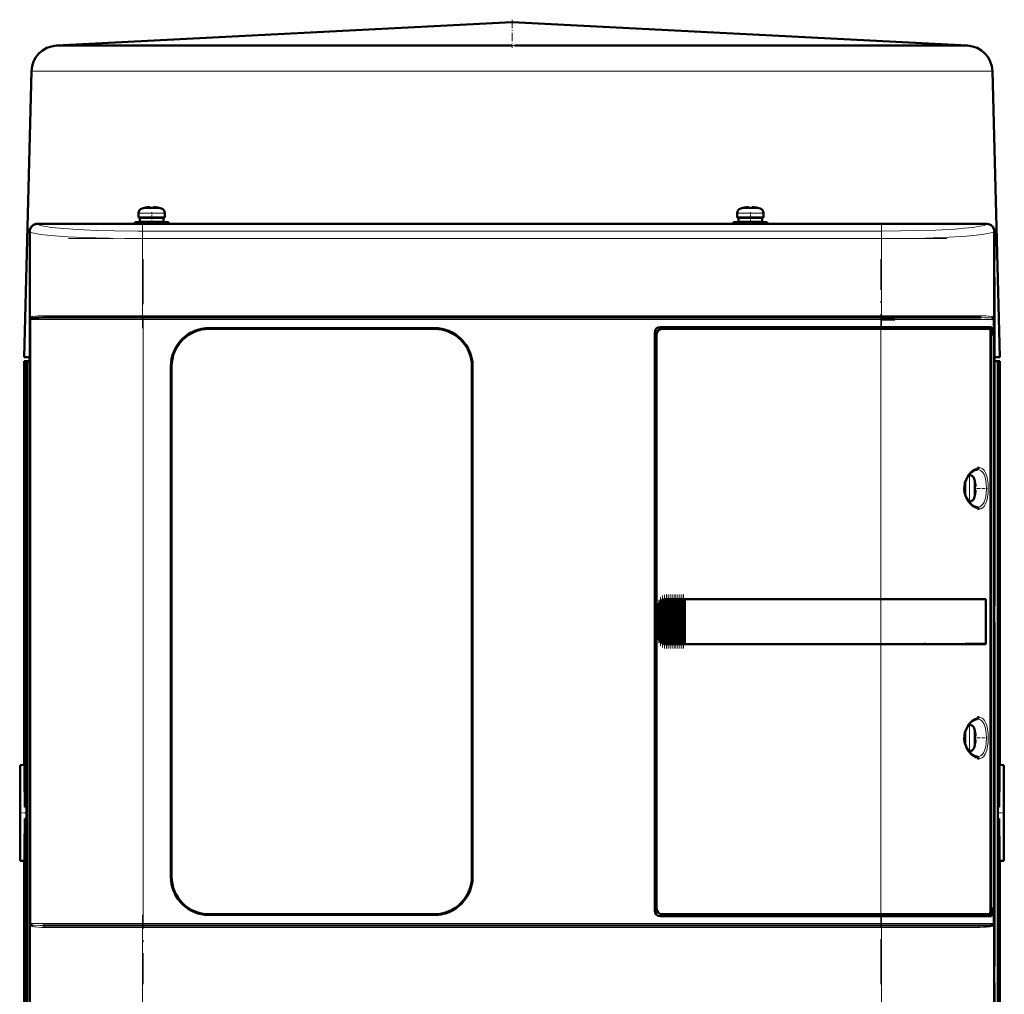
# Model space of a CAD drawing. Extents: x -1768 to 2122, y -1726 to 708.
# Tile 52 of 71: x -235 to 28, y 449 to 708. Entities that reach past the tile are written whole.
import ezdxf

# ---------------------------------------------------------------- set-up
doc = ezdxf.new("R2010")
doc.units = 0
doc.linetypes.add('DASHDOT', pattern=[18.5, 12, -3, 0.5, -3])

msp = doc.modelspace()

# ---------------------------------------------------------------- linework, layer by layer
at = {"color": 7, "linetype": 'DASHDOT', "lineweight": 18, "ltscale": 0.188599}
msp.add_line((-103.44, 708.29), (-103.44, 700.75), dxfattribs=at)
at = {"color": 7, "lineweight": 50}
for p, q in [((-103.44, 707.67), (-224.81, 701.38)), ((-103.44, 707.67), (17.93, 701.38)), ((-224.61, 701.39), (-224.78, 701.38)), ((-224.37, 701.39), (-224.61, 701.39)), ((-224.37, 701.39), (-222, 701.39)), ((-222, 701.39), (-204.56, 701.39)), ((-204.56, 701.39), (-111.39, 701.39)), ((-99.47, 701.39), (-102.65, 701.38)), ((-95.49, 701.39), (-99.47, 701.39)), ((-95.49, 701.39), (-60.33, 701.39)), ((-60.33, 701.39), (-2.32, 701.39)), ((-2.32, 701.39), (17.48, 701.39)), ((-231.45, 694.57), (-233.44, 618.39)), ((24.56, 694.57), (26.56, 618.39)), ((-202.93, 655.62), (-202.93, 656.75)), ((-201.35, 658.14), (-201.36, 658.16)), ((-200.37, 658.3), (-200.2, 658.32)), ((-199.93, 658.3), (-199.93, 658.14)), ((-198.93, 658.3), (-198.93, 658.14)), ((-197.5, 658.16), (-197.51, 658.14)), ((-195.93, 656.75), (-195.93, 655.62)), ((-43.43, 656.75), (-43.43, 655.62)), ((-41.86, 658.16), (-41.85, 658.14)), ((-40.43, 658.3), (-40.43, 658.14)), ((-39.43, 658.3), (-39.43, 658.14)), ((-38.01, 658.14), (-38, 658.16)), ((-36.43, 655.62), (-36.43, 656.75)), ((-229.93, 653.89), (-224.14, 653.89)), ((23.04, 653.86), (-229.91, 653.86)), ((-224.14, 653.89), (-224.13, 653.86)), ((-224.14, 653.88), (-219.73, 653.88)), ((-219.74, 653.86), (-219.73, 653.89)), ((-219.73, 653.89), (-100.14, 653.89)), ((-199.43, 654.32), (-203.93, 654.32)), ((-203.93, 653.89), (-203.93, 654.32)), ((-202.93, 655.62), (-199.43, 655.62)), ((-199.43, 655.52), (-202.58, 655.52)), ((-202.58, 655.52), (-202.58, 654.42)), ((-199.43, 654.42), (-202.58, 654.42)), ((-201.43, 655.52), (-201.43, 655.62)), ((-201.43, 654.32), (-201.43, 654.42)), ((-195.93, 655.62), (-199.43, 655.62)), ((-199.43, 655.52), (-196.28, 655.52)), ((-199.43, 654.42), (-196.28, 654.42)), ((-199.43, 654.32), (-194.93, 654.32)), ((-197.43, 655.52), (-197.43, 655.62)), ((-197.43, 654.32), (-197.43, 654.42)), ((-196.28, 655.52), (-196.28, 654.42)), ((-194.93, 654.32), (-194.93, 653.89)), ((-100.14, 653.89), (-100.13, 653.86)), ((-100.14, 653.88), (-95.73, 653.88)), ((-95.74, 653.86), (-95.73, 653.89)), ((-95.73, 653.89), (12.86, 653.89)), ((-44.43, 654.32), (-39.93, 654.32)), ((-44.43, 654.32), (-44.43, 653.89)), ((-43.43, 655.62), (-39.93, 655.62)), ((-43.08, 655.52), (-39.93, 655.52)), ((-43.08, 654.42), (-43.08, 655.52)), ((-39.93, 654.42), (-43.08, 654.42)), ((-41.93, 655.62), (-41.93, 655.52)), ((-41.93, 654.42), (-41.93, 654.32)), ((-39.93, 655.62), (-36.43, 655.62)), ((-36.78, 655.52), (-39.93, 655.52)), ((-36.78, 654.42), (-39.93, 654.42)), ((-35.43, 654.32), (-39.93, 654.32)), ((-37.93, 655.62), (-37.93, 655.52)), ((-37.93, 654.42), (-37.93, 654.32)), ((-36.78, 654.42), (-36.78, 655.52)), ((-35.43, 653.89), (-35.43, 654.32)), ((12.86, 653.89), (12.87, 653.86)), ((12.86, 653.88), (17.27, 653.88)), ((17.26, 653.86), (17.27, 653.89)), ((17.27, 653.89), (23.07, 653.89)), ((-231.93, 644.09), (-231.93, 651.89)), ((-231.91, 651.87), (-231.91, 443.91)), ((25.04, 443.91), (25.04, 651.87)), ((25.07, 651.89), (25.07, 644.09)), ((-231.93, 639.69), (-231.93, 644.09)), ((-231.91, 644.09), (-231.93, 644.09)), ((25.07, 644.09), (25.04, 644.09)), ((25.06, 644.09), (25.06, 639.69)), ((-231.93, 552.09), (-231.93, 639.69)), ((-231.93, 639.69), (-231.91, 639.69)), ((25.04, 639.69), (25.07, 639.69)), ((25.07, 639.69), (25.07, 552.09)), ((-201.72, 628.89), (-228.39, 628.89)), ((-5.15, 628.89), (-201.72, 628.89)), ((14.95, 628.89), (-5.15, 628.89)), ((-4.97, 628.39), (-1.43, 628.39)), ((21.53, 628.89), (14.95, 628.89)), ((24.62, 628.89), (24.68, 628.87)), ((24.73, 628.61), (24.68, 628.64)), ((24.73, 628.6), (24.69, 628.63)), ((-184.13, 626.09), (-124.13, 626.09)), ((-124.13, 625.89), (-184.13, 625.89)), ((-65.43, 470.89), (-65.43, 624.89)), ((-64.93, 624.39), (-64.93, 471.39)), ((-63.93, 626.39), (-5.15, 626.39)), ((-5.15, 625.89), (-63.44, 625.89)), ((24.34, 626.39), (-5.15, 626.39)), ((-5.15, 625.89), (23.78, 625.89)), ((24.04, 625.89), (23.79, 625.89)), ((24.04, 625.89), (23.86, 625.84)), ((24.02, 470.86), (24.02, 624.92)), ((24.04, 626.39), (24.04, 625.89)), ((24.34, 624.09), (24.34, 626.39)), ((24.02, 624.09), (24.34, 624.09)), ((24.02, 624.05), (24.14, 624.05)), ((24.34, 624.09), (24.14, 624.05)), ((24.14, 624.05), (24.14, 471.72)), ((-231.93, 618.39), (-233.44, 618.39)), ((-233.44, 617.28), (-232, 617.33)), ((-232, 617.33), (-233.44, 617.28)), ((-233.44, 509.64), (-233.44, 617.28)), ((-233.44, 617.28), (-233.44, 509.69)), ((-233.44, 617.28), (-233.44, 617.28)), ((-232, 617.32), (-233.31, 617.27)), ((-233.31, 617.27), (-233.31, 504.19)), ((-233.28, 617.27), (-233.31, 617.27)), ((-233.24, 617.27), (-233.28, 617.27)), ((-232, 617.31), (-233.24, 617.27)), ((-233.24, 617.27), (-233.24, 498.39)), ((-232, 617.27), (-232.83, 617.24)), ((-232.83, 385.89), (-232.83, 617.24)), ((-232.7, 617.23), (-232.83, 617.24)), ((-232, 617.25), (-232.7, 617.23)), ((-232.7, 376.39), (-232.7, 617.23)), ((-232, 496.89), (-232, 618.28)), ((-231.93, 618.28), (-232, 618.28)), ((-231.94, 618.28), (-232, 618.28)), ((26.56, 618.39), (25.07, 618.39)), ((25.07, 617.34), (26.56, 617.28)), ((25.07, 617.34), (26.55, 617.28)), ((25.07, 617.32), (26.42, 617.27)), ((25.07, 617.31), (26.36, 617.27)), ((25.07, 617.27), (25.95, 617.24)), ((25.95, 617.24), (25.87, 617.23)), ((25.88, 617.23), (25.87, 617.23)), ((25.87, 617.22), (25.88, 617.23)), ((25.95, 617.24), (25.95, 385.89)), ((26.36, 498.39), (26.36, 617.27)), ((26.39, 617.27), (26.36, 617.27)), ((26.38, 617.27), (26.38, 617.27)), ((26.38, 617.26), (26.38, 617.27)), ((26.38, 617.27), (26.38, 617.27)), ((26.42, 617.27), (26.39, 617.27)), ((26.42, 617.27), (26.42, 504.19)), ((26.56, 617.28), (26.55, 617.28)), ((26.56, 617.28), (26.56, 509.64)), ((26.56, 617.28), (26.56, 617.28)), ((26.56, 617.28), (26.56, 509.69)), ((26.56, 617.28), (26.56, 617.28)), ((26.56, 617.28), (26.56, 617.28)), ((-194.33, 479.89), (-194.33, 615.89)), ((-194.13, 615.89), (-194.13, 479.89)), ((-114.13, 479.89), (-114.13, 615.89)), ((-113.93, 615.89), (-113.93, 479.89)), ((17.33, 583.39), (17.33, 585.18)), ((18.25, 586.89), (18.46, 586.89)), ((19.86, 585.31), (19.88, 585.32)), ((17.23, 583.39), (17.23, 584.85)), ((17.23, 583.39), (17.23, 581.93)), ((17.33, 583.39), (17.33, 581.6)), ((20.01, 583.89), (19.86, 583.89)), ((20.01, 582.89), (19.86, 582.89)), ((18.46, 579.89), (18.25, 579.89)), ((19.88, 581.46), (19.86, 581.47)), ((-63.55, 542.26), (-63.55, 553.51)), ((-63.41, 553.59), (-63.26, 553.68)), ((-63.04, 542), (-63.04, 553.78)), ((-62.9, 553.82), (-62.75, 553.85)), ((-62.53, 553.88), (-62.39, 553.89)), ((-62.53, 541.89), (-62.53, 553.88)), ((-62.36, 553.89), (-62.43, 553.89)), ((-62.36, 553.89), (-62.39, 553.89)), ((-62.36, 553.89), (-62.24, 553.89)), ((-62.02, 553.89), (-62.24, 553.89)), ((-62.02, 541.89), (-62.02, 553.89)), ((-61.88, 553.89), (-62.02, 553.89)), ((-61.88, 553.89), (-61.81, 553.89)), ((-61.81, 553.89), (-61.73, 553.89)), ((-61.51, 553.89), (-61.73, 553.89)), ((-61.51, 541.89), (-61.51, 553.89)), ((-61.37, 553.89), (-61.51, 553.89)), ((-61.37, 553.89), (-61.3, 553.89)), ((-61.3, 553.89), (-61.22, 553.89)), ((-61, 553.89), (-61.22, 553.89)), ((-61, 541.89), (-61, 553.89)), ((-60.86, 553.89), (-61, 553.89)), ((-60.86, 553.89), (-60.79, 553.89)), ((-60.79, 553.89), (-60.71, 553.89)), ((-60.49, 553.89), (-60.71, 553.89)), ((-60.49, 541.89), (-60.49, 553.89)), ((-60.35, 553.89), (-60.49, 553.89)), ((-60.35, 553.89), (-60.28, 553.89)), ((-60.28, 553.89), (-60.2, 553.89)), ((-59.98, 553.89), (-60.2, 553.89)), ((-59.98, 541.89), (-59.98, 553.89)), ((-59.84, 553.89), (-59.98, 553.89)), ((-59.84, 553.89), (-59.77, 553.89)), ((-59.77, 553.89), (-59.69, 553.89)), ((-59.47, 553.89), (-59.69, 553.89)), ((-59.47, 541.89), (-59.47, 553.89)), ((-59.33, 553.89), (-59.47, 553.89)), ((-59.33, 553.89), (-59.26, 553.89)), ((-59.26, 553.89), (-59.18, 553.89)), ((-58.96, 553.89), (-59.18, 553.89)), ((-58.96, 541.89), (-58.96, 553.89)), ((-58.82, 553.89), (-58.96, 553.89)), ((-58.82, 553.89), (-58.75, 553.89)), ((-58.75, 553.89), (-58.67, 553.89)), ((-58.45, 553.89), (-58.67, 553.89)), ((-58.45, 541.89), (-58.45, 553.89)), ((-58.31, 553.89), (-58.45, 553.89)), ((-58.31, 553.89), (-58.24, 553.89)), ((-58.24, 553.89), (-58.16, 553.89)), ((-57.94, 553.89), (-58.16, 553.89)), ((-57.94, 541.89), (-57.94, 553.89)), ((-57.81, 553.89), (-57.94, 553.89)), ((-57.81, 553.89), (-57.73, 553.89)), ((-57.73, 553.89), (-57.65, 553.89)), ((-57.48, 553.89), (-57.65, 553.89)), ((-57.48, 553.89), (-57.48, 541.89)), ((-57.43, 553.89), (-57.48, 553.89)), ((-57.43, 553.89), (-5.15, 553.89)), ((-57.41, 553.86), (-57.43, 553.89)), ((-57.41, 553.86), (-5.15, 553.86)), ((-57.41, 541.91), (-57.41, 553.86)), ((-57.41, 553.86), (-5.15, 553.86)), ((22.83, 553.89), (-5.15, 553.89)), ((-3.39, 553.86), (-5.1, 553.86)), ((-2.47, 553.86), (-3.06, 553.86)), ((-2.4, 553.86), (-2.47, 553.86)), ((0.59, 553.86), (0.51, 553.86)), ((6.37, 553.86), (0.59, 553.86)), ((22.83, 553.89), (22.53, 553.82)), ((22.79, 541.96), (22.79, 553.82)), ((22.83, 553.89), (22.83, 541.89)), ((-231.93, 547.69), (-231.93, 552.09)), ((-231.91, 552.09), (-231.93, 552.09)), ((-64.43, 543.89), (-64.43, 551.89)), ((-64.06, 542.8), (-64.06, 552.98)), ((-63.92, 553.15), (-63.77, 553.32)), ((25.07, 552.09), (25.04, 552.09)), ((25.06, 552.09), (25.06, 547.69)), ((-231.93, 456.09), (-231.93, 547.69)), ((-231.93, 547.69), (-231.91, 547.69)), ((25.04, 547.69), (25.07, 547.69)), ((25.07, 547.69), (25.07, 456.09)), ((-63.77, 542.46), (-63.92, 542.63)), ((-63.26, 542.1), (-63.41, 542.18)), ((-62.75, 541.93), (-62.9, 541.96)), ((-62.39, 541.89), (-62.53, 541.89)), ((-62.36, 541.89), (-62.43, 541.89)), ((-62.39, 541.89), (-62.36, 541.89)), ((-62.36, 541.89), (-62.24, 541.89)), ((-62.02, 541.89), (-62.24, 541.89)), ((-61.88, 541.89), (-62.02, 541.89)), ((-61.88, 541.89), (-61.81, 541.89)), ((-61.81, 541.89), (-61.73, 541.89)), ((-61.51, 541.89), (-61.73, 541.89)), ((-61.37, 541.89), (-61.51, 541.89)), ((-61.37, 541.89), (-61.3, 541.89)), ((-61.3, 541.89), (-61.22, 541.89)), ((-61, 541.89), (-61.22, 541.89)), ((-60.86, 541.89), (-61, 541.89)), ((-60.86, 541.89), (-60.79, 541.89)), ((-60.79, 541.89), (-60.71, 541.89)), ((-60.49, 541.89), (-60.71, 541.89)), ((-60.35, 541.89), (-60.49, 541.89)), ((-60.35, 541.89), (-60.28, 541.89)), ((-60.28, 541.89), (-60.2, 541.89)), ((-59.98, 541.89), (-60.2, 541.89)), ((-59.84, 541.89), (-59.98, 541.89)), ((-59.84, 541.89), (-59.77, 541.89)), ((-59.77, 541.89), (-59.69, 541.89)), ((-59.47, 541.89), (-59.69, 541.89)), ((-59.33, 541.89), (-59.47, 541.89)), ((-59.33, 541.89), (-59.26, 541.89)), ((-59.26, 541.89), (-59.18, 541.89)), ((-58.96, 541.89), (-59.18, 541.89)), ((-58.82, 541.89), (-58.96, 541.89)), ((-58.82, 541.89), (-58.75, 541.89)), ((-58.75, 541.89), (-58.67, 541.89)), ((-58.45, 541.89), (-58.67, 541.89)), ((-58.31, 541.89), (-58.45, 541.89)), ((-58.31, 541.89), (-58.24, 541.89)), ((-58.24, 541.89), (-58.16, 541.89)), ((-57.94, 541.89), (-58.16, 541.89)), ((-57.81, 541.89), (-57.94, 541.89)), ((-57.81, 541.89), (-57.73, 541.89)), ((-57.73, 541.89), (-57.65, 541.89)), ((-57.48, 541.89), (-57.65, 541.89)), ((-57.48, 541.89), (-57.43, 541.89)), ((-57.43, 541.89), (-57.41, 541.91)), ((-5.15, 541.89), (-57.43, 541.89)), ((-57.41, 541.91), (-5.15, 541.91)), ((22.83, 541.89), (-5.15, 541.89)), ((-2.64, 541.91), (-2.47, 541.91)), ((0.29, 541.91), (0.59, 541.91)), ((0.59, 541.91), (1.32, 541.91)), ((3.48, 541.91), (6.37, 541.92)), ((6.37, 541.92), (6.69, 541.92)), ((22.83, 541.89), (22.53, 541.95)), ((18.25, 520.39), (18.46, 520.39)), ((17.23, 516.89), (17.23, 518.35)), ((17.23, 516.89), (17.23, 515.43)), ((17.33, 518.68), (17.33, 516.89)), ((17.33, 515.1), (17.33, 516.89)), ((19.86, 518.81), (19.88, 518.82)), ((20.01, 517.39), (19.86, 517.39)), ((20.01, 516.39), (19.86, 516.39)), ((19.88, 514.96), (19.86, 514.97)), ((18.46, 513.39), (18.25, 513.39)), ((-234.44, 509.64), (-233.44, 509.69)), ((-234.44, 484.14), (-234.44, 509.64)), ((-233.44, 509.69), (-233.44, 509.64)), ((-233.44, 509.64), (-233.31, 509.65)), ((26.42, 509.65), (26.56, 509.64)), ((27.56, 509.64), (26.56, 509.69)), ((26.56, 509.69), (26.56, 509.64)), ((27.56, 484.14), (27.56, 509.64)), ((-233.24, 498.39), (-232.83, 498.45)), ((25.95, 498.45), (26.36, 498.39)), ((-232, 378.49), (-232, 496.89)), ((-233.24, 495.39), (-233.24, 385.89)), ((-232.83, 495.33), (-233.24, 495.39)), ((26.36, 495.39), (25.95, 495.33)), ((26.36, 495.39), (26.36, 385.89)), ((-233.31, 489.59), (-233.31, 397.39)), ((26.42, 489.59), (26.42, 397.39)), ((-233.44, 484.09), (-234.44, 484.14)), ((-233.44, 484.13), (-233.44, 397.39)), ((-233.44, 484.13), (-233.44, 484.09)), ((-233.31, 484.13), (-233.44, 484.13)), ((-233.44, 484.09), (-233.44, 375.39)), ((26.56, 484.13), (26.42, 484.13)), ((26.56, 484.09), (27.56, 484.14)), ((26.56, 484.13), (26.56, 484.09)), ((26.56, 484.13), (26.56, 397.39)), ((26.56, 484.09), (26.56, 376.35)), ((-184.13, 469.89), (-124.13, 469.89)), ((-124.13, 469.69), (-184.13, 469.69)), ((-63.44, 469.89), (-5.15, 469.89)), ((23.78, 469.89), (-5.15, 469.89)), ((23.79, 469.89), (24.04, 469.89)), ((23.86, 469.93), (24.04, 469.89)), ((24.02, 471.72), (24.14, 471.72)), ((24.34, 471.69), (24.02, 471.69)), ((24.04, 469.89), (24.04, 469.39)), ((24.14, 471.72), (24.34, 471.69)), ((24.34, 469.39), (24.34, 471.69)), ((-231.52, 466.91), (-231.55, 466.95)), ((-5.15, 469.39), (-63.93, 469.39)), ((-5.15, 469.39), (24.34, 469.39)), ((24.68, 466.95), (24.66, 466.92)), ((24.68, 467.14), (24.73, 467.17)), ((24.69, 467.14), (24.73, 467.17)), ((-231.49, 466.89), (-231.52, 466.91)), ((-228.4, 466.89), (-221.82, 466.89)), ((-211.3, 466.89), (-222.67, 466.89)), ((-221.82, 466.89), (-201.72, 466.89)), ((-201.72, 466.89), (-5.15, 466.89)), ((-5.15, 466.89), (21.52, 466.89)), ((24.65, 466.92), (24.62, 466.89)), ((24.68, 466.91), (24.62, 466.89)), ((24.62, 466.89), (24.62, 466.88)), ((24.66, 466.92), (24.65, 466.92)), ((-231.93, 451.69), (-231.93, 456.09)), ((-231.91, 456.09), (-231.93, 456.09)), ((25.07, 456.09), (25.04, 456.09)), ((25.06, 456.09), (25.06, 451.69)), ((-231.93, 443.89), (-231.93, 451.69)), ((-231.93, 451.69), (-231.91, 451.69)), ((25.04, 451.69), (25.07, 451.69)), ((25.07, 451.69), (25.07, 443.89))]:
    msp.add_line(p, q, dxfattribs=at)
at = {"color": 7, "lineweight": 18}
for p, q in [((-224.78, 701.38), (-224.81, 701.38)), ((-102.65, 701.38), (-103.44, 701.38)), ((-231.45, 694.57), (-229.8, 694.57)), ((-229.8, 694.57), (-221.79, 694.57)), ((-221.79, 694.57), (-209.51, 694.57)), ((-209.51, 694.57), (-103.5, 694.57)), ((-103.5, 694.57), (-103.38, 694.57)), ((-103.38, 694.57), (-59.5, 694.57)), ((-59.5, 694.57), (2.63, 694.57)), ((2.63, 694.57), (24.56, 694.57)), ((-199.46, 656.75), (-202.93, 656.75)), ((-202, 657.99), (-199.45, 657.99)), ((-199.46, 656.75), (-199.43, 656.75)), ((-199.45, 657.99), (-199.43, 657.99)), ((-199.43, 657.99), (-196.86, 657.99)), ((-199.43, 656.75), (-195.93, 656.75)), ((-39.93, 656.75), (-43.43, 656.75)), ((-39.93, 657.99), (-42.5, 657.99)), ((-39.91, 657.99), (-39.93, 657.99)), ((-39.9, 656.75), (-39.93, 656.75)), ((-37.36, 657.99), (-39.91, 657.99)), ((-36.43, 656.75), (-39.9, 656.75)), ((-229.91, 653.86), (-229.83, 653.78)), ((22.96, 653.78), (23.04, 653.86)), ((-231.82, 651.78), (-231.91, 651.87)), ((-231.82, 651.78), (-231.82, 628.39)), ((-4.97, 651.96), (-201.9, 651.96)), ((-201.9, 649.96), (-201.9, 651.96)), ((-4.97, 651.96), (-4.97, 649.96)), ((25.04, 651.87), (24.95, 651.78)), ((24.95, 628.39), (24.95, 651.78)), ((-201.9, 629.39), (-201.9, 649.96)), ((-4.97, 649.96), (-201.9, 649.96)), ((-4.97, 649.96), (-4.97, 629.39)), ((-231.82, 628.39), (-231.65, 628.39)), ((-231.65, 467.39), (-231.65, 628.39)), ((-231.65, 628.39), (-201.72, 628.39)), ((-231.55, 628.64), (-231.6, 628.61)), ((-201.9, 629.39), (-227.96, 629.39)), ((-201.9, 629.39), (-4.97, 629.39)), ((-201.9, 629.39), (-201.9, 628.89)), ((-201.72, 628.89), (-201.72, 628.39)), ((-5.15, 628.39), (-201.72, 628.39)), ((-201.72, 628.39), (-201.72, 467.39)), ((-5.15, 628.89), (-5.15, 628.39)), ((-5.15, 626.39), (-5.15, 628.39)), ((-5.15, 628.39), (15.29, 628.39)), ((15.47, 629.39), (-4.97, 629.39)), ((-4.97, 628.89), (-4.97, 629.39)), ((15.29, 628.39), (24.78, 628.39)), ((21.09, 629.39), (15.47, 629.39)), ((24.95, 628.39), (24.78, 628.39)), ((24.78, 467.39), (24.78, 628.39)), ((-119.93, 625.17), (-119.93, 625.18)), ((-5.15, 625.89), (-5.15, 626.39)), ((-5.15, 553.89), (-5.15, 625.89)), ((25.87, 376.35), (25.87, 617.23)), ((18.46, 586.89), (18.46, 583.42)), ((19.71, 585.96), (19.71, 583.41)), ((18.46, 583.42), (18.46, 583.39)), ((18.46, 579.89), (18.46, 583.39)), ((19.71, 583.41), (19.71, 583.39)), ((19.71, 583.39), (19.71, 580.82)), ((-63.41, 542.18), (-63.41, 553.59)), ((-63.26, 553.68), (-63.26, 542.1)), ((-62.9, 541.96), (-62.9, 553.82)), ((-62.75, 553.85), (-62.75, 541.93)), ((-62.39, 553.89), (-62.39, 541.89)), ((-62.24, 541.89), (-62.24, 553.89)), ((-61.88, 553.89), (-61.88, 541.89)), ((-61.73, 553.89), (-61.73, 541.89)), ((-61.37, 553.89), (-61.37, 541.89)), ((-61.22, 553.89), (-61.22, 541.89)), ((-60.86, 553.89), (-60.86, 541.89)), ((-60.71, 553.89), (-60.71, 541.89)), ((-60.35, 553.89), (-60.35, 541.89)), ((-60.2, 541.89), (-60.2, 553.89)), ((-59.84, 553.89), (-59.84, 541.89)), ((-59.69, 553.89), (-59.69, 541.89)), ((-59.33, 553.89), (-59.33, 541.89)), ((-59.18, 553.89), (-59.18, 541.89)), ((-58.82, 553.89), (-58.82, 541.89)), ((-58.67, 541.89), (-58.67, 553.89)), ((-58.31, 553.89), (-58.31, 541.89)), ((-58.16, 553.89), (-58.16, 541.89)), ((-57.81, 541.89), (-57.81, 553.89)), ((-57.65, 553.89), (-57.65, 541.89)), ((-5.15, 553.86), (-5.15, 553.89)), ((-5.15, 553.86), (-5.15, 541.91)), ((-64.43, 551.89), (-64.38, 551.89)), ((-64.38, 551.89), (-64.38, 543.89)), ((-64.21, 543.09), (-64.21, 552.68)), ((-63.92, 553.15), (-63.92, 542.63)), ((-63.77, 542.46), (-63.77, 553.32)), ((-64.38, 543.89), (-64.43, 543.89)), ((-5.15, 541.89), (-5.15, 541.91)), ((-5.15, 469.89), (-5.15, 541.89)), ((18.46, 520.39), (18.46, 516.92)), ((19.71, 519.46), (19.71, 516.91)), ((18.46, 516.92), (18.46, 516.89)), ((18.46, 513.39), (18.46, 516.89)), ((19.71, 516.91), (19.71, 516.89)), ((19.71, 516.89), (19.71, 514.32)), ((-5.15, 469.39), (-5.15, 469.89)), ((-231.82, 467.39), (-231.82, 443.99)), ((-231.82, 467.39), (-231.65, 467.39)), ((-222.16, 467.39), (-231.65, 467.39)), ((-231.61, 467.2), (-231.6, 467.17)), ((-201.72, 467.39), (-222.16, 467.39)), ((-201.72, 467.39), (-5.15, 467.39)), ((-201.72, 466.89), (-201.72, 467.39)), ((-5.15, 467.39), (-5.15, 469.39)), ((24.78, 467.39), (-5.15, 467.39)), ((-5.15, 467.39), (-5.15, 466.89)), ((24.78, 467.39), (24.95, 467.39)), ((24.95, 443.99), (24.95, 467.39)), ((-227.96, 466.39), (-222.33, 466.39)), ((-222.33, 466.39), (-201.9, 466.39)), ((-201.9, 466.39), (-201.9, 466.89)), ((-201.9, 445.82), (-201.9, 466.39)), ((-4.97, 466.39), (-201.9, 466.39)), ((-4.97, 466.39), (-4.97, 466.89)), ((-4.97, 466.39), (21.09, 466.39)), ((-4.97, 466.39), (-4.97, 445.82))]:
    msp.add_line(p, q, dxfattribs=at)
at = {"color": 7, "linetype": 'DASHDOT', "lineweight": 18, "ltscale": 0.000942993}
msp.add_line((-200.43, 658.29), (-200.43, 658.33), dxfattribs=at)
at = {"color": 7, "linetype": 'DASHDOT', "lineweight": 18, "ltscale": 0.085724}
msp.add_line((-199.43, 653.6), (-199.43, 657.03), dxfattribs=at)
at = {"color": 7, "linetype": 'DASHDOT', "lineweight": 18, "ltscale": 0.000744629}
msp.add_line((-198.43, 658.29), (-198.43, 658.32), dxfattribs=at)
at = {"color": 7, "linetype": 'DASHDOT', "lineweight": 18, "ltscale": 0.000762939}
msp.add_line((-40.93, 658.32), (-40.93, 658.29), dxfattribs=at)
at = {"color": 7, "linetype": 'DASHDOT', "lineweight": 18, "ltscale": 0.072885}
msp.add_line((-39.93, 654.07), (-39.93, 656.99), dxfattribs=at)
at = {"color": 7, "linetype": 'DASHDOT', "lineweight": 18, "ltscale": 0.000958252}
msp.add_line((-38.93, 658.33), (-38.93, 658.29), dxfattribs=at)
at = {"color": 7, "linetype": 'DASHDOT', "lineweight": 18}
for p, q in [((-201.9, 654.12), (-201.9, 626.05)), ((-4.97, 654.12), (-4.97, 626.05)), ((-221.59, 649.96), (14.72, 649.96)), ((-201.72, 644.49), (-201.72, 451.29)), ((-5.15, 451.29), (-5.15, 644.49)), ((14.72, 629.39), (-221.59, 629.39)), ((14.51, 628.39), (-221.38, 628.39)), ((-201.9, 469.73), (-201.9, 441.65)), ((-4.97, 469.73), (-4.97, 441.66)), ((-221.38, 467.39), (14.51, 467.39)), ((-221.59, 466.39), (14.72, 466.39))]:
    msp.add_line(p, q, dxfattribs=at)
at = {"color": 7, "linetype": 'DASHDOT', "lineweight": 18, "ltscale": 0.000366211}
msp.add_line((-119.93, 625.17), (-119.93, 625.18), dxfattribs=at)
at = {"color": 7, "linetype": 'DASHDOT', "lineweight": 18, "ltscale": 0.008935}
for p, q in [((17.01, 583.39), (17.36, 583.39)), ((17.01, 516.89), (17.36, 516.89))]:
    msp.add_line(p, q, dxfattribs=at)
at = {"color": 7, "linetype": 'DASHDOT', "lineweight": 18, "ltscale": 0.006442}
for p, q in [((18.49, 583.39), (18.23, 583.39)), ((18.49, 516.89), (18.23, 516.89))]:
    msp.add_line(p, q, dxfattribs=at)
at = {"color": 7, "linetype": 'DASHDOT', "lineweight": 18, "ltscale": 0.00094223}
for p, q in [((20.01, 584.39), (20.05, 584.39)), ((20.01, 517.89), (20.05, 517.89))]:
    msp.add_line(p, q, dxfattribs=at)
at = {"color": 7, "linetype": 'DASHDOT', "lineweight": 18, "ltscale": 0.000793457}
for p, q in [((20.01, 582.39), (20.04, 582.39)), ((20.01, 515.89), (20.04, 515.89))]:
    msp.add_line(p, q, dxfattribs=at)
at = {"color": 7, "linetype": 'DASHDOT', "lineweight": 18, "ltscale": 0.072147}
for p, q in [((20.3, 583.39), (23.19, 583.39)), ((20.3, 516.89), (23.19, 516.89))]:
    msp.add_line(p, q, dxfattribs=at)
at = {"color": 7, "linetype": 'DASHDOT', "lineweight": 18, "ltscale": 0.287631}
msp.add_line((-64.28, 542.14), (-64.28, 553.64), dxfattribs=at)
at = {"color": 7, "linetype": 'DASHDOT', "lineweight": 18, "ltscale": 0.325662}
msp.add_line((-63.84, 541.38), (-63.84, 554.4), dxfattribs=at)
at = {"color": 7, "linetype": 'DASHDOT', "lineweight": 18, "ltscale": 0.347391}
msp.add_line((-63.33, 540.94), (-63.33, 554.84), dxfattribs=at)
at = {"color": 7, "linetype": 'DASHDOT', "lineweight": 18, "ltscale": 0.357764}
msp.add_line((-62.82, 540.73), (-62.82, 555.04), dxfattribs=at)
at = {"color": 7, "linetype": 'DASHDOT', "lineweight": 18, "ltscale": 0.360001}
for p, q in [((-62.31, 540.69), (-62.31, 555.09)), ((-61.8, 540.69), (-61.8, 555.09)), ((-61.29, 540.69), (-61.29, 555.09)), ((-60.78, 540.69), (-60.78, 555.09)), ((-60.27, 540.69), (-60.27, 555.09)), ((-59.76, 540.69), (-59.76, 555.09)), ((-59.25, 540.69), (-59.25, 555.09)), ((-58.74, 540.69), (-58.74, 555.09)), ((-58.23, 540.69), (-58.23, 555.09)), ((-57.73, 540.69), (-57.73, 555.09))]:
    msp.add_line(p, q, dxfattribs=at)
at = {"color": 7, "linetype": 'DASHDOT', "lineweight": 18, "ltscale": 0.048333}
msp.add_line((-234.6, 496.89), (-232.67, 496.89), dxfattribs=at)
at = {"color": 7, "linetype": 'DASHDOT', "lineweight": 18, "ltscale": 0.048347}
msp.add_line((27.72, 496.89), (25.78, 496.89), dxfattribs=at)
at = {"color": 7, "lineweight": 50}
for points in [[(-200.43, 658.3), (-200.1, 658.32), (-199.98, 658.32), (-199.95, 658.31), (-199.94, 658.3), (-199.93, 658.3), (-199.93, 658.3), (-199.93, 658.3)], [(-199.98, 658.32), (-199.94, 658.31), (-199.93, 658.3), (-199.93, 658.3), (-199.93, 658.3), (-199.93, 658.3)], [(-198.43, 658.3), (-198.62, 658.31), (-198.86, 658.32), (-198.91, 658.31), (-198.92, 658.3), (-198.93, 658.3), (-198.93, 658.3), (-198.93, 658.3)], [(-40.93, 658.3), (-40.74, 658.31), (-40.5, 658.32), (-40.45, 658.31), (-40.44, 658.3), (-40.43, 658.3), (-40.43, 658.3), (-40.43, 658.3)], [(-40.48, 658.32), (-40.45, 658.31), (-40.44, 658.3), (-40.43, 658.3), (-40.43, 658.3)], [(-38.93, 658.3), (-39.26, 658.32), (-39.38, 658.32), (-39.41, 658.31), (-39.42, 658.3), (-39.43, 658.3), (-39.43, 658.3), (-39.43, 658.3)], [(-228.39, 628.89), (-229.46, 628.88), (-230.34, 628.85), (-231.01, 628.78), (-231.41, 628.7), (-231.55, 628.64)], [(-194.33, 615.89), (-194.26, 617.06), (-194.06, 618.21), (-193.72, 619.33), (-193.27, 620.41), (-192.96, 620.98), (-192.63, 621.53), (-192.12, 622.23), (-191.56, 622.88), (-190.95, 623.48), (-190.02, 624.21), (-189.02, 624.83), (-187.96, 625.33), (-186.85, 625.71), (-185.95, 625.92), (-185.05, 626.05), (-184.13, 626.09)], [(-113.93, 615.89), (-114, 617.06), (-114.21, 618.21), (-114.55, 619.33), (-115, 620.41), (-115.31, 620.98), (-115.64, 621.53), (-116.15, 622.23), (-116.71, 622.88), (-117.32, 623.48), (-118.25, 624.21), (-119.25, 624.83), (-120.31, 625.33), (-121.42, 625.71), (-122.32, 625.92), (-123.22, 626.05), (-124.13, 626.09)], [(24.02, 624.92), (24, 625.36), (23.93, 625.71), (23.87, 625.83), (23.84, 625.86), (23.79, 625.89), (23.78, 625.89)], [(18.18, 586.8), (18.74, 587.45), (19.3, 587.92), (19.85, 588.23), (20.29, 588.37), (20.54, 588.39)], [(20.62, 588.86), (20.87, 588.89), (20.98, 588.89)], [(18.18, 579.97), (17.73, 580.69), (17.36, 581.51), (17.15, 582.27), (17.04, 583.19), (17.07, 583.99), (17.23, 584.82), (17.53, 585.67), (17.99, 586.52), (18.18, 586.8)], [(20.01, 584.39), (20.04, 584.06), (20.03, 583.94), (20.03, 583.91), (20.02, 583.89), (20.02, 583.89), (20.02, 583.89), (20.01, 583.89)], [(20.04, 584.1), (20.03, 583.92), (20.03, 583.9), (20.02, 583.89), (20.02, 583.89), (20.02, 583.89), (20.01, 583.89)], [(20.04, 582.67), (20.04, 582.82), (20.03, 582.87), (20.02, 582.88), (20.02, 582.89), (20.02, 582.89), (20.01, 582.89)], [(20.01, 582.39), (20.03, 582.58), (20.04, 582.82), (20.03, 582.87), (20.02, 582.88), (20.02, 582.89), (20.02, 582.89), (20.01, 582.89)], [(20.54, 578.39), (20.11, 578.46), (19.63, 578.66), (19.07, 579.03), (18.52, 579.56), (18.18, 579.97)], [(20.98, 577.89), (20.66, 577.91), (20.62, 577.92)], [(22.79, 553.82), (18.2, 553.85), (-5.15, 553.86)], [(-5.15, 541.91), (17.28, 541.93), (22.79, 541.96)], [(20.62, 522.36), (20.87, 522.39), (20.98, 522.39)], [(18.18, 513.47), (17.73, 514.19), (17.36, 515.01), (17.15, 515.77), (17.04, 516.69), (17.07, 517.49), (17.23, 518.32), (17.53, 519.17), (17.99, 520.02), (18.18, 520.3)], [(18.18, 520.3), (18.74, 520.95), (19.3, 521.42), (19.85, 521.73), (20.29, 521.87), (20.54, 521.89)], [(20.01, 517.89), (20.04, 517.56), (20.03, 517.44), (20.03, 517.41), (20.02, 517.39), (20.02, 517.39), (20.02, 517.39), (20.01, 517.39)], [(20.04, 517.6), (20.03, 517.42), (20.03, 517.4), (20.02, 517.39), (20.02, 517.39), (20.02, 517.39), (20.01, 517.39)], [(20.04, 516.17), (20.04, 516.32), (20.03, 516.37), (20.02, 516.38), (20.02, 516.39), (20.02, 516.39), (20.01, 516.39)], [(20.01, 515.89), (20.03, 516.08), (20.04, 516.32), (20.03, 516.37), (20.02, 516.38), (20.02, 516.39), (20.02, 516.39), (20.01, 516.39)], [(20.54, 511.89), (20.11, 511.96), (19.63, 512.16), (19.07, 512.53), (18.52, 513.06), (18.18, 513.47)], [(20.98, 511.39), (20.66, 511.41), (20.62, 511.42)], [(-184.13, 469.69), (-185.3, 469.76), (-186.46, 469.96), (-187.58, 470.3), (-188.65, 470.76), (-189.22, 471.06), (-189.77, 471.4), (-190.47, 471.9), (-191.13, 472.46), (-191.73, 473.08), (-192.46, 474), (-193.08, 475), (-193.58, 476.06), (-193.96, 477.18), (-194.17, 478.07), (-194.29, 478.97), (-194.33, 479.89)], [(-113.93, 479.89), (-114, 478.72), (-114.21, 477.57), (-114.55, 476.45), (-115, 475.37), (-115.31, 474.8), (-115.64, 474.25), (-116.15, 473.55), (-116.71, 472.9), (-117.32, 472.3), (-118.25, 471.57), (-119.25, 470.95), (-120.31, 470.44), (-121.42, 470.06), (-122.32, 469.86), (-123.22, 469.73), (-124.13, 469.69)], [(23.78, 469.89), (23.82, 469.9), (23.85, 469.93), (23.91, 470.01), (23.99, 470.32), (24.02, 470.86)], [(21.52, 466.89), (22.59, 466.9), (23.47, 466.93), (24.14, 466.99), (24.54, 467.08), (24.68, 467.14)]]:
    msp.add_lwpolyline(points, dxfattribs=at)
at = {"color": 7, "lineweight": 18}
for points in [[(-229.83, 653.78), (-229.54, 653.6), (-229.18, 653.47), (-228.68, 653.34), (-227.6, 653.14), (-226.15, 652.93), (-224.02, 652.71), (-220.49, 652.45), (-217.45, 652.29), (-214.13, 652.15), (-209.37, 652.03), (-203.14, 651.96), (-201.9, 651.96)], [(-4.97, 651.96), (0.03, 651.99), (4.92, 652.08), (9.49, 652.24), (14.55, 652.51), (17.15, 652.71), (19.28, 652.93), (20.74, 653.14), (21.82, 653.34), (22.32, 653.47), (22.67, 653.6), (22.96, 653.78)], [(-201.9, 649.96), (-206.39, 649.98), (-210.81, 650.05), (-217.68, 650.25), (-221.68, 650.45), (-225.23, 650.69), (-227.24, 650.87), (-228.95, 651.07), (-229.94, 651.22), (-230.74, 651.38), (-231.24, 651.51), (-231.6, 651.65), (-231.82, 651.78)], [(24.95, 651.78), (24.78, 651.67), (24.52, 651.56), (24.15, 651.45), (23.34, 651.27), (22.29, 651.1), (20.18, 650.85), (17.61, 650.63), (12.95, 650.35), (6.68, 650.11), (2.48, 650.02), (-4.97, 649.96)], [(-230.38, 629.27), (-229.69, 629.34), (-228.88, 629.38), (-227.96, 629.39)], [(21.09, 629.39), (22.01, 629.38), (22.82, 629.34), (23.52, 629.27)], [(24.68, 628.64), (24.47, 628.72), (24.29, 628.76), (23.86, 628.82), (22.45, 628.88), (21.53, 628.89)], [(18.52, 587.53), (19.07, 588.06), (19.7, 588.5), (20.27, 588.76), (20.62, 588.86)], [(20.54, 588.39), (20.98, 588.34), (21.38, 588.17), (21.73, 587.91), (22.05, 587.53), (22.33, 587.04)], [(20.98, 588.89), (21.39, 588.84), (21.78, 588.68), (22.14, 588.41), (22.46, 588.03), (22.74, 587.52)], [(18.52, 579.25), (18.07, 579.81), (17.7, 580.4), (17.49, 580.81), (17.16, 581.65), (16.97, 582.52), (16.9, 583.39), (16.97, 584.27), (17.1, 584.92), (17.31, 585.56), (17.71, 586.39), (17.95, 586.79), (18.52, 587.53)], [(22.33, 587.04), (22.61, 586.26), (22.8, 585.36), (22.91, 584.43), (22.95, 583.39)], [(22.74, 587.52), (22.9, 587.11), (23.04, 586.67), (23.25, 585.69), (23.38, 584.56), (23.42, 583.39)], [(22.95, 583.39), (22.88, 582.06), (22.77, 581.22), (22.61, 580.54), (22.44, 580.02), (22.33, 579.74)], [(23.42, 583.39), (23.38, 582.21), (23.25, 581.08), (23.04, 580.11), (22.91, 579.67), (22.74, 579.26)], [(22.33, 579.74), (22.16, 579.42), (21.98, 579.14), (21.77, 578.91), (21.55, 578.72), (21.17, 578.51), (20.76, 578.4), (20.54, 578.39)], [(20.62, 577.92), (20.03, 578.11), (19.48, 578.41), (19.07, 578.72), (18.52, 579.25)], [(22.74, 579.26), (22.47, 578.76), (22.14, 578.37), (21.77, 578.09), (21.48, 577.97), (21.18, 577.9), (20.98, 577.89)], [(18.52, 521.03), (19.07, 521.56), (19.7, 522), (20.27, 522.26), (20.62, 522.36)], [(20.98, 522.39), (21.39, 522.34), (21.78, 522.18), (22.14, 521.91), (22.46, 521.53), (22.74, 521.02)], [(18.52, 512.75), (18.07, 513.31), (17.7, 513.9), (17.49, 514.31), (17.16, 515.15), (16.97, 516.02), (16.9, 516.89), (16.97, 517.77), (17.1, 518.42), (17.31, 519.06), (17.71, 519.89), (17.95, 520.29), (18.52, 521.03)], [(20.54, 521.89), (20.98, 521.84), (21.38, 521.67), (21.73, 521.41), (22.05, 521.03), (22.33, 520.54)], [(22.33, 520.54), (22.61, 519.76), (22.8, 518.86), (22.91, 517.93), (22.95, 516.89)], [(22.74, 521.02), (22.9, 520.61), (23.04, 520.17), (23.25, 519.19), (23.38, 518.06), (23.42, 516.89)], [(22.95, 516.89), (22.88, 515.56), (22.77, 514.72), (22.61, 514.04), (22.44, 513.52), (22.33, 513.24)], [(23.42, 516.89), (23.38, 515.71), (23.25, 514.58), (23.04, 513.61), (22.91, 513.17), (22.74, 512.76)], [(20.62, 511.42), (20.03, 511.61), (19.48, 511.91), (19.07, 512.22), (18.52, 512.75)], [(22.33, 513.24), (22.16, 512.92), (21.98, 512.64), (21.77, 512.41), (21.55, 512.22), (21.17, 512.01), (20.76, 511.9), (20.54, 511.89)], [(22.74, 512.76), (22.47, 512.26), (22.14, 511.87), (21.77, 511.59), (21.48, 511.47), (21.18, 511.4), (20.98, 511.39)], [(-231.55, 467.14), (-231.34, 467.05), (-231.16, 467.01), (-230.72, 466.96), (-229.31, 466.9), (-228.4, 466.89)], [(-227.96, 466.39), (-228.88, 466.4), (-229.69, 466.44), (-230.39, 466.51)], [(23.51, 466.51), (22.94, 466.45), (22.24, 466.41), (21.09, 466.39)]]:
    msp.add_lwpolyline(points, dxfattribs=at)
at = {"color": 7, "lineweight": 50}
for centre, radius, start, end in [((-224.45, 694.39), 7, 92.9632, 178.5), ((-111.4, -2678.55), 3379.94, 89.86506, 89.99985), ((17.52, 692.6), 8.79, 87.3768, 90.2569), ((17.56, 694.39), 7, 1.4999, 87.0369), ((-201.63, 656.75), 1.3, 106.6015, 180), ((-199.43, 649.37), 9, 102.3778, 106.6015), ((-199.43, 649.37), 8.99, 96.3893, 102.3497), ((-199.43, 649.37), 8.99, 96.3893, 102.3497), ((-199.43, 648.25), 9.9, 87.106, 92.8938), ((-199.43, 648.26), 9.9, 87.1058, 92.8956), ((-198.87, 654.52), 3.8, 83.4188, 87.715), ((-199.43, 649.36), 8.99, 77.6508, 83.6103), ((-199.43, 649.37), 8.99, 77.6503, 83.6107), ((-199.43, 649.37), 9, 73.3984, 77.6222), ((-197.23, 656.75), 1.3, 0, 73.3984), ((-42.13, 656.75), 1.3, 106.6015, 180), ((-39.93, 649.37), 9, 102.3778, 106.6015), ((-39.93, 649.37), 8.99, 96.3893, 102.3497), ((-39.93, 649.36), 8.99, 96.3897, 102.3492), ((-40.49, 654.52), 3.8, 92.2845, 96.5812), ((-39.93, 648.26), 9.9, 87.1058, 92.8956), ((-39.93, 648.25), 9.9, 87.106, 92.8938), ((-39.39, 654.28), 4.04, 83.5189, 86.8257), ((-39.93, 649.37), 8.99, 77.6503, 83.6107), ((-39.93, 649.37), 8.99, 77.6503, 83.6107), ((-39.93, 649.37), 9, 73.3984, 77.6222), ((-37.73, 656.75), 1.3, 0, 73.3984), ((-229.93, 651.89), 2, 90.0019, 179.9981), ((-231.98, 628.88), 0.492, 330.2782, 0.6469), ((-230.78, 628.03), 1.12, 108.2603, 129.6068), ((23.9, 628.01), 1.14, 50.524, 71.3952), ((24.5, 628.71), 0.22, 34.3264, 55.7856), ((25.11, 628.88), 0.49, 178.9383, 209.4129), ((25.11, 628.88), 0.491, 178.4725, 210.1378), ((25.17, 628.82), 0.489, 174.524, 206.2763), ((25.17, 628.82), 0.485, 178.4725, 205.4495), ((-184.13, 615.89), 10.2, 89.9997, 180.0003), ((-184.13, 615.89), 10, 90, 180), ((-124.13, 615.89), 10.2, 359.9997, 90.0003), ((-124.13, 615.89), 10, 0, 90), ((-63.93, 624.89), 1.5, 90, 180), ((26.57, 655.97), 38.74, 267.7749, 268.9679), ((18.46, 585.59), 1.3, 16.6015, 90), ((11.08, 583.39), 9, 12.3778, 16.6016), ((11.08, 583.39), 8.99, 6.3893, 12.3497), ((11.08, 583.39), 8.99, 6.3893, 12.3497), ((9.97, 583.39), 9.9, 357.106, 2.8938), ((9.98, 583.39), 9.9, 357.1058, 2.8956), ((11.08, 583.39), 8.99, 347.6508, 353.6103), ((11.08, 583.39), 8.99, 347.6503, 353.6107), ((18.46, 581.19), 1.3, 270, 343.3985), ((11.08, 583.39), 9, 343.3984, 347.6222), ((-62.39, 552.02), 1.89, 127.9225, 136.7729), ((-62.31, 551.52), 2.35, 118.0492, 122.0459), ((-62.42, 552.12), 1.77, 110.7187, 118.3943), ((-62.3, 551.34), 2.55, 103.6061, 106.9099), ((-62.39, 552.18), 1.71, 94.6829, 101.9834), ((3.95, -7056.62), 7610.48, 89.911285, 89.981827), ((-62.27, 551.84), 2.11, 167.8164, 178.6977), ((-61.99, 551.78), 2.4, 157.7787, 167.7127), ((-62.3, 551.92), 2.06, 148.9704, 158.2673), ((-62.43, 551.76), 2.04, 136.9534, 143.1617), ((-62.3, 543.93), 2.09, 181.2162, 192.2147), ((-61.91, 544.03), 2.48, 192.5876, 202.176), ((-62.3, 543.86), 2.06, 201.7327, 211.0296), ((-62.43, 544.02), 2.04, 216.8383, 223.0466), ((-62.39, 543.76), 1.89, 223.2271, 232.0775), ((-62.31, 544.25), 2.35, 237.9541, 241.9508), ((-62.42, 543.66), 1.77, 241.6057, 249.2813), ((-62.3, 544.44), 2.55, 253.0901, 256.3939), ((-62.39, 543.6), 1.71, 258.0166, 265.3171), ((18.46, 519.09), 1.3, 16.6015, 90), ((11.08, 516.89), 9, 12.3778, 16.6016), ((11.08, 516.89), 8.99, 6.3893, 12.3497), ((11.08, 516.89), 8.99, 6.3893, 12.3497), ((9.97, 516.89), 9.9, 357.106, 2.8938), ((9.98, 516.89), 9.9, 357.1058, 2.8956), ((18.46, 514.69), 1.3, 270, 343.3985), ((11.08, 516.89), 9, 343.3984, 347.6222), ((11.08, 516.89), 8.99, 347.6508, 353.6103), ((11.08, 516.89), 8.99, 347.6503, 353.6107), ((-637.78, 496.86), 404.54, 0.7659, 1.0378), ((430.89, 496.86), 404.54, 178.9623, 179.2341), ((-636.19, 496.88), 402.95, 0.2138, 0.7661), ((429.3, 496.88), 402.95, 179.2339, 179.7862), ((-636.5, 496.9), 403.26, 358.9615, 359.7861), ((429.61, 496.9), 403.26, 180.214, 181.0385), ((-184.13, 479.89), 10.2, 179.9997, 270.0003), ((-184.13, 479.89), 10, 180, 270), ((-124.13, 479.89), 10, 270, 360), ((-124.13, 479.89), 10.2, 269.9997, 0.0003), ((-63.93, 470.89), 1.5, 180, 270), ((-232.04, 466.96), 0.488, 357.928, 30.3047), ((-231.16, 467.6), 0.607, 220.9525, 229.0552), ((-232.04, 466.95), 0.486, 358.9892, 25.8179), ((-231.47, 467.31), 0.197, 228.0416, 243.1921), ((-231.98, 466.89), 0.494, 358.0841, 30.2339), ((-231.98, 466.9), 0.491, 359.1792, 29.5717), ((-231.09, 467.33), 0.601, 220.5195, 228.8199), ((25.11, 466.89), 0.494, 149.585, 181.0835), ((25.11, 466.89), 0.491, 150.312, 180.6913), ((25.17, 466.96), 0.485, 154.5515, 181.5258), ((25.17, 466.95), 0.49, 153.5328, 185.1478), ((-230.76, 467.78), 1.15, 230.5708, 251.3512), ((24.01, 467.6), 0.937, 296.5194, 310.7967)]:
    msp.add_arc(centre, radius, start, end, dxfattribs=at)
at = {"color": 7, "lineweight": 18}
for centre, radius, start, end in [((-229.82, 651.77), 2.01, 90.341, 179.659), ((-230.49, 627.87), 1.43, 137.7644, 158.739), ((-230.89, 627.66), 1.19, 126.659, 141.9489), ((-232.04, 628.82), 0.486, 334.3281, 1.2269), ((-231.11, 628.45), 0.585, 130.7903, 138.8144), ((-229.92, 625.59), 3.7, 97.2626, 109.1432), ((-228.4, 629.29), 0.407, 270.9608, 320.191), ((-228.5, 629.38), 0.541, 319.8755, 0.6368), ((21.63, 629.38), 0.538, 179.5454, 220.6147), ((21.54, 629.3), 0.416, 220.3259, 268.918), ((23.07, 625.64), 3.65, 70.88, 82.9053), ((23.62, 627.87), 1.43, 21.2608, 42.2353), ((24.02, 627.66), 1.19, 38.0507, 53.3418), ((20.41, 588.89), 0.564, 339.2624, 0.1049), ((20.41, 577.89), 0.564, 359.8915, 20.7338), ((20.41, 522.39), 0.564, 339.2668, 0.1093), ((20.41, 511.39), 0.564, 359.8953, 20.7377), ((-230.49, 467.91), 1.43, 201.261, 222.235), ((-230.89, 468.12), 1.19, 218.0427, 233.348), ((-231.15, 467.39), 0.501, 179.9266, 201.6242), ((23.62, 467.91), 1.43, 317.7632, 338.7386), ((24.02, 468.12), 1.19, 306.6567, 321.9524), ((-229.94, 470.13), 3.65, 250.8857, 262.9217), ((-228.4, 466.47), 0.416, 40.2511, 89.1163), ((-228.5, 466.39), 0.538, 359.56, 40.5306), ((21.63, 466.39), 0.541, 139.8745, 180.6369), ((21.53, 466.48), 0.407, 90.9607, 140.1899), ((22.87, 471.2), 4.74, 277.8836, 282.6789), ((23.28, 469.41), 2.89, 282.5525, 289.9044), ((23.72, 468.15), 1.56, 290.2088, 296.9282)]:
    msp.add_arc(centre, radius, start, end, dxfattribs=at)
at = {"color": 7, "lineweight": 50}
for centre, major_axis, ratio, start_param, end_param in [((-229.9, 651.86), (1.42, -1.42), 0.995146, 2.358627, 3.924558), ((23.03, 651.86), (1.42, 1.42), 0.995146, 5.50022, 7.06615), ((23.07, 651.89), (-1.41, 1.41), 0.999973, 3.927005, 5.497773), ((-63.43, 624.39), (1.06, -1.06), 0.997265, 2.357564, 3.925621), ((-63.43, 624.39), (1.06, -1.06), 0.997265, 2.357564, 3.925621), ((-62.43, 551.89), (-2.01, 0), 0.996195, 4.712389, 6.283185), ((-62.43, 543.89), (2.01, 0), 0.996195, 3.141593, 4.712389), ((-63.43, 471.39), (1.06, 1.06), 0.997265, 2.357564, 3.925621), ((-63.43, 471.39), (-1.06, -1.06), 0.997265, 5.499157, 7.067214)]:
    msp.add_ellipse(centre, major_axis=major_axis, ratio=ratio, start_param=start_param, end_param=end_param, dxfattribs=at)
at = {"color": 7, "lineweight": 18}
for centre, major_axis, ratio, start_param, end_param in [((22.96, 651.78), (1.41, -1.41), 0.995146, 0.787831, 2.353761), ((-231.15, 628.39), (0, -0.5), 0.997564, 4.254214, 4.712389), ((24.28, 628.39), (0, 0.5), 0.997564, 4.712389, 5.170556), ((20.54, 588.89), (0, -0.5), 0.870878, 6.283066, 7.441147), ((20.54, 577.89), (0, -0.5), 0.870879, 1.983681, 3.141672), ((20.54, 522.39), (0, -0.5), 0.870879, 6.283058, 7.441106), ((20.54, 511.39), (0, -0.5), 0.870878, 1.983645, 3.141665), ((24.28, 467.39), (0, 0.5), 0.997564, 4.254196, 4.712389)]:
    msp.add_ellipse(centre, major_axis=major_axis, ratio=ratio, start_param=start_param, end_param=end_param, dxfattribs=at)

doc.saveas('drawing.dxf')
